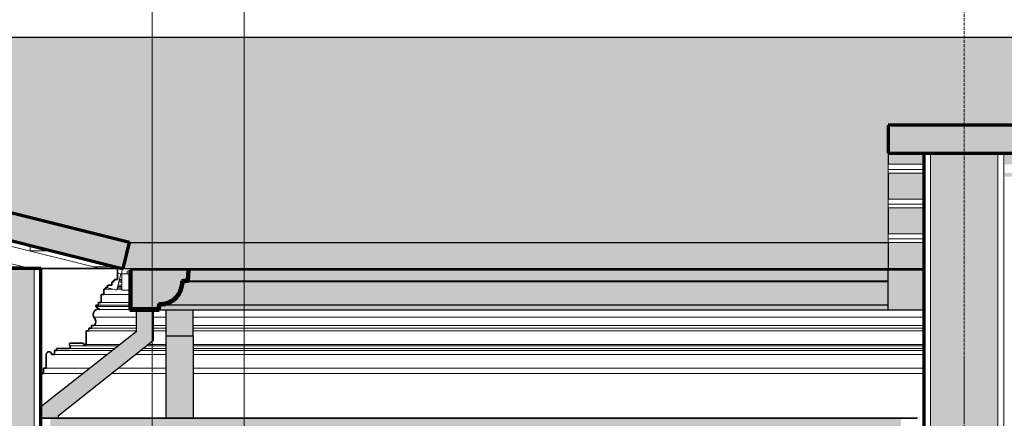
# Model space of a CAD drawing. Header units: millimetres. Extents: x -6278 to 66626, y -2027 to 8822.
# Tile 9 of 41: x 6692 to 10350, y 4772 to 6254. Entities that reach past the tile are written whole.
import ezdxf

# ---------------------------------------------------------------- set-up
doc = ezdxf.new("R2010")
doc.units = ezdxf.units.MM
doc.linetypes.add('_Traço - ponto', pattern=[16, 12, -2, 0, -2])
for name, color, linetype, lineweight in [('A-GENM', 13, 'Continuous', 18), ('A-GLAZ-CWMG', 51, 'Continuous', 18), ('A-ROOF', 132, 'Continuous', 25), ('A-ROOF-MCUT', 132, 'Continuous', 25), ('A-ROOF-OTLN', 132, 'Continuous', 18), ('A-ROOF-PATT', 132, 'Continuous', 25), ('A-WALL', 113, 'Continuous', 18), ('A-WALL-PATT', 111, 'Continuous', 70), ('G-ANNO-TEXT', 231, 'Continuous', 9), ('S-GRID', 1, 'Continuous', 9)]:
    doc.layers.add(name, color=color, linetype=linetype, lineweight=lineweight)

# ---------------------------------------------------------------- blocks, each defined once
blk = doc.blocks.new('Rectangular Mullion - 2x5 cm-4253632-CORTE C - MANTER _ CONSTRUIR')
at = {"layer": 'A-GLAZ-CWMG'}
for p, q in [((6731.1, 5394.7), (6731.1, 5414.2)), ((6809.3, 5394.7), (6731.1, 5394.7))]:
    blk.add_line(p, q, dxfattribs=at)
blk = doc.blocks.new('Rectangular Mullion - 2x5 cm-4253636-CORTE C - MANTER _ CONSTRUIR')
at = {"layer": 'A-GLAZ-CWMG'}
for p, q in [((9918.6, 5438.6), (9918.6, 5457.9)), ((9918.6, 5457.9), (10051.1, 5457.9)), ((10411.1, 5457.9), (10634.6, 5457.9)), ((10674.6, 5457.9), (11138.1, 5457.9)), ((11178.1, 5457.9), (11641.5, 5457.9)), ((11681.5, 5457.9), (12145, 5457.9)), ((12185, 5457.9), (12648.5, 5457.9)), ((12688.5, 5457.9), (12746.7, 5457.9)), ((12816.7, 5457.9), (13052.5, 5457.9)), ((13052.5, 5457.9), (13052.5, 5438.6)), ((9918.6, 5425.5), (9918.6, 5438.6)), ((10051.1, 5438.6), (9918.6, 5438.6)), ((9918.6, 5425.5), (10051.1, 5425.5)), ((10634.6, 5438.6), (10411.1, 5438.6)), ((10411.1, 5425.5), (10634.6, 5425.5)), ((11138.1, 5438.6), (10674.6, 5438.6)), ((10674.6, 5425.5), (11138.1, 5425.5)), ((11641.5, 5438.6), (11178.1, 5438.6)), ((11178.1, 5425.5), (11641.5, 5425.5)), ((12145, 5438.6), (11681.5, 5438.6)), ((11681.5, 5425.5), (12145, 5425.5)), ((12648.5, 5438.6), (12185, 5438.6)), ((12185, 5425.5), (12648.5, 5425.5)), ((12746.7, 5438.6), (12688.5, 5438.6)), ((12688.5, 5425.5), (12746.7, 5425.5)), ((13052.5, 5438.6), (12816.7, 5438.6)), ((12816.7, 5425.5), (13052.5, 5425.5)), ((13052.5, 5438.6), (13052.5, 5425.5))]:
    blk.add_line(p, q, dxfattribs=at)
blk = doc.blocks.new('Rectangular Mullion - 2x5 cm-3922817-CORTE C - MANTER _ CONSTRUIR')
at = {"layer": 'A-GLAZ-CWMG'}
for p, q in [((9918.6, 5567.7), (9918.6, 5587)), ((9918.6, 5587), (10051.1, 5587)), ((9918.6, 5554.6), (9918.6, 5567.7)), ((10051.1, 5567.7), (9918.6, 5567.7)), ((9918.6, 5554.6), (10051.1, 5554.6))]:
    blk.add_line(p, q, dxfattribs=at)
blk = doc.blocks.new('Rectangular Mullion - 2x5 cm-4253694-CORTE C - MANTER _ CONSTRUIR')
at = {"layer": 'A-GLAZ-CWMG'}
for p, q in [((9918.6, 5696.8), (9918.6, 5716.1)), ((9918.6, 5716.1), (10051.1, 5716.1)), ((9918.6, 5683.7), (9918.6, 5696.8)), ((10051.1, 5696.8), (9918.6, 5696.8)), ((9918.6, 5683.7), (10051.1, 5683.7))]:
    blk.add_line(p, q, dxfattribs=at)
blk = doc.blocks.new('Rectangular Mullion - 4x6_3-3925275-CORTE C - MANTER _ CONSTRUIR')
at = {"layer": 'A-GLAZ-CWMG'}
for p, q in [((5889.2, 5539.2), (5892.9, 5553.9)), ((5987.9, 5514.5), (5889.2, 5539.2)), ((6089.9, 5553.9), (6131.3, 5543.6)), ((6179.8, 5531.5), (6599.7, 5426.5)), ((6731.1, 5328.7), (6058.2, 5496.9)), ((6648.2, 5414.4), (6990.8, 5328.7)), ((7068.1, 5309.4), (7052.8, 5248.3)), ((7054.9, 5312.7), (7068.1, 5309.4)), ((7052.8, 5248.3), (7014.9, 5257.7))]:
    blk.add_line(p, q, dxfattribs=at)
blk = doc.blocks.new('Rectangular Mullion - 4x6_3-V5-CORTE C - MANTER _ CONSTRUIR')
at = {"layer": 'A-GLAZ-CWMG'}
for p, q in [((7071, 5319.7), (7071, 5309.2)), ((7071, 5309.2), (7071, 5247.7)), ((7091, 5309.2), (7071, 5309.2)), ((7091, 5309.2), (7091, 5319.7)), ((7101.5, 5309.2), (7091, 5309.2)), ((7071, 5247.7), (7101.5, 5247.7))]:
    blk.add_line(p, q, dxfattribs=at)
blk = doc.blocks.new('Rectangular Mullion - 6x12 cm-4090282-CORTE C - MANTER _ CONSTRUIR')
at = {"layer": 'A-GLAZ-CWMG'}
for p, q in [((6705.3, 5335.1), (6651.3, 5335.1)), ((7047.5, 5335.1), (6965.1, 5335.1))]:
    blk.add_line(p, q, dxfattribs=at)
blk = doc.blocks.new('Rectangular Mullion - 6x12 cm metal-3947380-CORTE C - MANTER _ CONSTRUIR')
at = {"layer": 'A-GLAZ-CWMG', "lineweight": 25}
for points in [[(8385.8, 4770.7), (8385.8, 4773.1), (6771.1, 4773.1), (6771.1, 4770.7), (8169.1, 4770.7)], [(8375.8, 4730.8), (8375.8, 4735.8), (8385.8, 4735.8), (8385.8, 4770.7), (6805.8, 4770.7), (6805.8, 4730.8), (8169.1, 4730.8)]]:
    blk.add_hatch(color=9, dxfattribs=at).paths.add_polyline_path(points, flags=0)
at = {"layer": 'A-GLAZ-CWMG', "color": 5, "lineweight": 25}
for p, q in [((8385.8, 4773.1), (6771.1, 4773.1)), ((8385.8, 4770.7), (6771.1, 4770.7))]:
    blk.add_line(p, q, dxfattribs=at)
blk = doc.blocks.new('Rectangular Mullion - 6x12 cm metal-3947385-CORTE C - MANTER _ CONSTRUIR')
at = {"layer": 'A-GLAZ-CWMG', "lineweight": 25}
for points in [[(9333.2, 4770.7), (10025.8, 4770.7), (10025.8, 4773.1), (8385.8, 4773.1), (8385.8, 4770.7), (8751.1, 4770.7)], [(9965.8, 4730.8), (9965.8, 4770.7), (8385.8, 4770.7), (8385.8, 4735.8), (8395.8, 4735.8), (8395.8, 4730.8), (9915.3, 4730.8)]]:
    blk.add_hatch(color=9, dxfattribs=at).paths.add_polyline_path(points, flags=0)
at = {"layer": 'A-GLAZ-CWMG', "color": 5, "lineweight": 25}
for p, q in [((10025.8, 4773.1), (8385.8, 4773.1)), ((10025.8, 4770.7), (8385.8, 4770.7)), ((10025.8, 4773.1), (10025.8, 4770.7))]:
    blk.add_line(p, q, dxfattribs=at)
blk = doc.blocks.new('Generic Models 1 - Generic Models 24-4258923-CORTE C - MANTER _ CONSTRUIR')
at = {"layer": 'A-GENM', "lineweight": 25}
h = blk.add_hatch(color=9, dxfattribs=at)
h.paths.add_polyline_path([(6836.1, 870), (6836.1, 880), (6771.1, 880), (6771.1, 870), (6777.1, 870)], flags=0)
h.paths.add_polyline_path([(6776.1, 1030), (6776.1, 1250), (6771.1, 1250), (6771.6, 1030)], flags=0)
h.paths.add_polyline_path([(6776.1, 1280), (6776.1, 1450), (6771.1, 1450), (6771.1, 1280)], flags=0)
h.paths.add_polyline_path([(6776.1, 1480), (6776.1, 1650), (6771.1, 1650), (6771.1, 1480)], flags=0)
h.paths.add_polyline_path([(6776.1, 1680), (6776.1, 1880), (6771.1, 1880), (6771.1, 1680)], flags=0)
h.paths.add_polyline_path([(6771.1, 1930), (6811.1, 1930), (6811.1, 4643.7), (6805.8, 4643.7), (6805.8, 4586.1), (6771.1, 4586.1), (6771.1, 2127.1)], flags=0)
h.paths.add_polyline_path([(6771.1, 4773.1), (6836.1, 4773.1), (6836.1, 4783), (7189.6, 5061.9), (7189.6, 5173.7), (7124.6, 5173.7), (7124.6, 5093.4), (6771.1, 4814.5)], flags=0)
for points in [[(7295.9, 5078.4), (7336.2, 5078.4), (7336.2, 5173.7), (7236.2, 5173.7), (7236.2, 5078.4)], [(7336.2, 4773.8), (7336.2, 5078.4), (7236.2, 5078.4), (7236.2, 4773.8)]]:
    blk.add_hatch(color=9, dxfattribs=at).paths.add_polyline_path(points, flags=0)
h = blk.add_hatch(color=9, dxfattribs=at)
h.paths.add_polyline_path([(7336.2, 870), (7336.2, 880), (7236.2, 880), (7236.2, 870)], flags=0)
h.paths.add_polyline_path([(7336.2, 1030), (7336.2, 1250), (7236.2, 1250), (7236.2, 1030)], flags=0)
h.paths.add_polyline_path([(7295.9, 1280), (7336.2, 1280), (7336.2, 1450), (7236.2, 1450), (7236.2, 1280)], flags=0)
h.paths.add_polyline_path([(7295.9, 1480), (7336.2, 1480), (7336.2, 1650), (7236.2, 1650), (7236.2, 1480)], flags=0)
h.paths.add_polyline_path([(7336.2, 1680), (7336.2, 1880), (7236.2, 1880), (7236.2, 1680)], flags=0)
h.paths.add_polyline_path([(7236.2, 1930), (7336.2, 1930), (7336.2, 4643.7), (7236.2, 4643.7), (7236.2, 2127.1)], flags=0)
h.paths.add_polyline_path([(7236.2, 4773.1), (7336.2, 4773.1), (7336.2, 4773.8), (7236.2, 4773.8)], flags=0)
at = {"layer": 'A-GENM', "color": 5, "lineweight": 25}
for p, q in [((7124.6, 5173.7), (7124.6, 5093.4)), ((7189.6, 5061.9), (7189.6, 5173.7)), ((7236.2, 5078.4), (7236.2, 5173.7)), ((7336.2, 5078.4), (7336.2, 5173.7)), ((7124.6, 5093.4), (6771.1, 4814.5)), ((6836.1, 4783), (7189.6, 5061.9)), ((7236.2, 5078.4), (7336.2, 5078.4)), ((7236.2, 4773.8), (7236.2, 5078.4)), ((7336.2, 5078.4), (7336.2, 4773.8)), ((6836.1, 4773.1), (6836.1, 4783)), ((7236.2, 4773.8), (7336.2, 4773.8)), ((7236.2, 4773.1), (7236.2, 4773.8)), ((7336.2, 4773.8), (7336.2, 4773.1))]:
    blk.add_line(p, q, dxfattribs=at)
blk = doc.blocks.new('ORNAMENTO SUPERIOR - ORNAMENTO SUPERIOR-4323885-CORTE C - MANTER _ CONSTRUIR')
at = {"layer": 'A-GENM', "lineweight": 35}
for p, q in [((7054.9, 5328.7), (6770.8, 5328.7)), ((6770.8, 5328.7), (6770.8, 4938.7)), ((7054.9, 5287.4), (7054.9, 5328.7)), ((7019.9, 5262.4), (7019.9, 5267.4)), ((7019.9, 5267.4), (7034.9, 5267.4)), ((7034.9, 5267.4), (7034.9, 5277.4)), ((7034.9, 5277.4), (7039.9, 5277.4)), ((7039.9, 5277.4), (7039.9, 5282.4)), ((7039.9, 5282.4), (7044.9, 5282.4)), ((7044.9, 5287.4), (7054.9, 5287.4)), ((7044.9, 5282.4), (7044.9, 5287.4)), ((6994.9, 5202.4), (6994.9, 5232.4)), ((6994.9, 5232.4), (7004.9, 5232.4)), ((7004.9, 5232.4), (7004.9, 5252.4)), ((7004.9, 5252.4), (7009.9, 5252.4)), ((7009.9, 5252.4), (7009.9, 5257.4)), ((7009.9, 5257.4), (7014.9, 5257.4)), ((7014.9, 5257.4), (7014.9, 5262.4)), ((7014.9, 5262.4), (7019.9, 5262.4)), ((6984.9, 5192.4), (6984.9, 5202.4)), ((6984.9, 5202.4), (6994.9, 5202.4)), ((6974.9, 5187.4), (6974.9, 5192.4)), ((6974.9, 5192.4), (6984.9, 5192.4)), ((6988.6, 5176.7), (6974.9, 5187.4)), ((6938.8, 5046.7), (6938.8, 5096.7)), ((6938.8, 5096.7), (6948.8, 5096.7)), ((6948.8, 5096.7), (6948.8, 5106.7)), ((6948.8, 5106.7), (6958.8, 5106.7)), ((6958.8, 5106.7), (6958.8, 5116.7)), ((6958.8, 5116.7), (6968.8, 5116.7)), ((6878.8, 5051.7), (6928.8, 5051.7)), ((6928.8, 5051.7), (6928.8, 5046.7)), ((6820.8, 5008.7), (6820.8, 5023.7)), ((6820.8, 5023.7), (6828.8, 5023.7)), ((6828.8, 5023.7), (6828.8, 5031.7)), ((6828.8, 5031.7), (6874.7, 5031.7)), ((6928.8, 5046.7), (6938.8, 5046.7)), ((6790.8, 4958.7), (6790.8, 5009.1)), ((6810.8, 5008.7), (6820.8, 5008.7)), ((6770.8, 4938.7), (6780.8, 4938.7)), ((6780.8, 4938.7), (6780.8, 4958.7)), ((6780.8, 4958.7), (6790.8, 4958.7))]:
    blk.add_line(p, q, dxfattribs=at)
at = {"layer": 'A-GENM'}
for p, q in [((7054.9, 5328.7), (10051.1, 5328.7)), ((7071, 5267.4), (7057.6, 5267.4)), ((7071, 5277.4), (7060.1, 5277.4)), ((7071, 5282.4), (7061.4, 5282.4)), ((7071, 5287.4), (7062.6, 5287.4)), ((7101.5, 5232.4), (7004.9, 5232.4)), ((7036.3, 5252.4), (7009.9, 5252.4)), ((7016.3, 5257.4), (7014.9, 5257.4)), ((7071, 5252.4), (7053.9, 5252.4)), ((7071, 5257.4), (7055.1, 5257.4)), ((7071, 5262.4), (7056.4, 5262.4)), ((7101.5, 5202.4), (6994.9, 5202.4)), ((6974.9, 5187.4), (7101.5, 5187.4)), ((7101.5, 5192.4), (6984.9, 5192.4)), ((6988.6, 5176.7), (7101.5, 5176.7)), ((6968.2, 5147.5), (7124.6, 5147.5)), ((7189.6, 5147.5), (7236.2, 5147.5)), ((7336.2, 5147.5), (10051.1, 5147.5)), ((7124.6, 5096.7), (6948.8, 5096.7)), ((7124.6, 5106.7), (6958.8, 5106.7)), ((7124.6, 5116.7), (6968.8, 5116.7)), ((7236.2, 5116.7), (7189.6, 5116.7)), ((7236.2, 5106.7), (7189.6, 5106.7)), ((7236.2, 5096.7), (7189.6, 5096.7)), ((10051.1, 5116.7), (7336.2, 5116.7)), ((10051.1, 5106.7), (7336.2, 5106.7)), ((10051.1, 5096.7), (7336.2, 5096.7)), ((7036.2, 5023.7), (6828.8, 5023.7)), ((6874.7, 5031.7), (7046.3, 5031.7)), ((6878.8, 5041.7), (7059, 5041.7)), ((7065.4, 5046.7), (6938.8, 5046.7)), ((7236.2, 5023.7), (7141.2, 5023.7)), ((7151.3, 5031.7), (7236.2, 5031.7)), ((7164, 5041.7), (7236.2, 5041.7)), ((7236.2, 5046.7), (7170.3, 5046.7)), ((10051.1, 5046.7), (7336.2, 5046.7)), ((7336.2, 5041.7), (10051.1, 5041.7)), ((7336.2, 5031.7), (10051.1, 5031.7)), ((10051.1, 5023.7), (7336.2, 5023.7)), ((7017.2, 5008.7), (6820.8, 5008.7)), ((7236.2, 5008.7), (7122.1, 5008.7)), ((10051.1, 5008.7), (7336.2, 5008.7)), ((6928.5, 4938.7), (6780.8, 4938.7)), ((6953.8, 4958.7), (6790.8, 4958.7)), ((7236.2, 4938.7), (7033.4, 4938.7)), ((7236.2, 4958.7), (7058.8, 4958.7)), ((10051.1, 4958.7), (7336.2, 4958.7)), ((10051.1, 4938.7), (7336.2, 4938.7))]:
    blk.add_line(p, q, dxfattribs=at)
at = {"layer": 'A-GENM', "lineweight": 35}
for centre, radius, start, end in [((6983.8, 5158.3), 19, 75.4597, 214.5403), ((6951.9, 5131.7), 22.6, 318.2336, 44.1403), ((6884.3, 5046.7), 7.42, 137.6422, 222.3578), ((6800.8, 5009.1), 10, 357.1773, 180), ((6874.7, 5037.5), 5.84, 270, 45.4596)]:
    blk.add_arc(centre, radius, start, end, dxfattribs=at)
at = {"layer": 'A-GENM'}
blk.add_open_spline([(6968.2, 5147.5), (6969.5, 5146.1), (6971.8, 5143.1), (6974, 5137.8), (6974.8, 5132.2), (6974.2, 5126.5), (6972.2, 5121.2), (6970.1, 5118.1), (6968.8, 5116.7)], degree=3, dxfattribs=at)
blk.add_open_spline([(6878.8, 5041.7), (6879.1, 5041.3), (6879.7, 5040.6), (6880.3, 5039.3), (6880.6, 5038), (6880.5, 5036.6), (6880.2, 5035.5), (6879.8, 5034.7), (6879.5, 5034.1), (6879, 5033.5), (6878.5, 5033.1), (6878, 5032.6), (6877.4, 5032.3), (6876.7, 5032), (6875.9, 5031.7), (6875.2, 5031.7), (6874.7, 5031.7)], degree=3, knots=[0, 0, 0, 0, 0.1, 0.2, 0.3, 0.4, 0.5, 0.55, 0.6, 0.65, 0.7, 0.75, 0.8, 0.85, 0.9, 1, 1, 1, 1], dxfattribs=at)

msp = doc.modelspace()

# ---------------------------------------------------------------- hatches: boundary and pattern name
at = {"layer": 'A-ROOF'}
for points in [[(7076.015, 5328.765), (7079.198, 5328.765), (7100.089, 5425.061), (7077.645, 5335.284)], [(8605.623, 5328.765), (9918.615, 5328.765), (9918.615, 5425.061), (7100.089, 5425.061), (7079.198, 5328.765), (8460.101, 5328.765)]]:
    msp.add_hatch(color=9, dxfattribs=at).paths.add_polyline_path(points, flags=0)
at = {"layer": 'A-ROOF-OTLN'}
h = msp.add_hatch(color=9, dxfattribs=at)
h.paths.add_polyline_path([(7106.523, 5178.653), (7205.826, 5178.653), (7209.318, 5198.457), (7235.988, 5201.552), (7260.162, 5213.238), (7279.154, 5232.218), (7290.897, 5256.736), (7293.969, 5283.052), (7313.982, 5286.581), (7317.122, 5322.464), (7106.523, 5322.593), (7106.523, 5194.825)], flags=0)
h.paths.add_polyline_path([(7213.494, 5193.349), (7235.988, 5196.409), (7235.635, 5196.854), (7222.816, 5194.825)], flags=0)
h.paths.add_polyline_path([(7245.246, 5200.242), (7256.269, 5204.806), (7260.162, 5207.838), (7254.207, 5204.806)], flags=0)
h.paths.add_polyline_path([(7267.586, 5213.486), (7273.989, 5218.396), (7278.904, 5224.796), (7272.5, 5218.396)], flags=0)
h.paths.add_polyline_path([(7284.463, 5232.035), (7287.591, 5236.108), (7292.161, 5247.127), (7284.556, 5232.218)], flags=0)
h.paths.add_polyline_path([(7295.187, 5254.423), (7296.147, 5256.736), (7295.927, 5259.08), (7295.499, 5256.384)], flags=0)
for points in [[(9918.615, 5282.324), (9918.615, 5322.028), (7322.103, 5322.028), (7318.629, 5282.324), (9915.318, 5282.324)], [(10051.115, 5173.653), (10051.115, 5322.593), (9918.615, 5322.593), (9918.615, 5173.653), (9988.079, 5173.653)], [(8387.34, 5193.349), (9918.615, 5193.349), (9918.615, 5278.876), (7299.074, 5278.876), (7295.927, 5256.208), (7287.591, 5236.108), (7284.463, 5232.035), (7282.711, 5228.6), (7278.904, 5224.796), (7273.989, 5218.396), (7267.339, 5213.238), (7263.779, 5209.681), (7260.162, 5207.791), (7256.269, 5204.806), (7235.635, 5196.263), (7213.494, 5193.349), (8314.579, 5193.349)], [(9918.615, 5278.876), (9918.615, 5282.324), (7318.629, 5282.324), (7299.074, 5278.876), (9915.318, 5278.876)], [(9918.615, 5173.653), (9918.615, 5193.349), (7213.494, 5193.349), (7210.021, 5173.653), (9915.318, 5173.653)]]:
    msp.add_hatch(color=9, dxfattribs=at).paths.add_polyline_path(points, flags=0)
at = {"layer": 'A-ROOF-PATT'}
msp.add_hatch(color=9, dxfattribs=at).paths.add_polyline_path([(8751.145, 5425.061), (9918.615, 5425.461), (9918.615, 5861.419), (14550.035, 5861.419), (16110.538, 6189.125), (4043.835, 6189.125), (7100.089, 5425.061), (8169.058, 5425.061)], flags=0)
at = {"layer": 'A-ROOF-PATT', "lineweight": 18}
h = msp.add_hatch(color=171, dxfattribs=at)
h.paths.add_polyline_path([(-2756.905, 5328.765), (-1922.975, 5553.926), (6172.32, 5553.926), (7072.964, 5328.765), (7076.015, 5328.765), (7100.089, 5425.061), (6169.246, 5657.772), (-1921.993, 5657.772), (-2783.885, 5425.061), (-2757.885, 5328.765)], flags=0)
h.paths.add_polyline_path([(10497.405, 5757.799), (14543.183, 5757.799), (15960.162, 6055.365), (17253.295, 5757.944), (21981.115, 5757.944), (21981.115, 5861.564), (17248.907, 5861.564), (15961.139, 6157.751), (14550.035, 5861.419), (9918.615, 5861.419), (9918.615, 5757.799)], flags=0)
at = {"layer": 'A-ROOF-PATT'}
h = msp.add_hatch(color=9, dxfattribs=at)
h.paths.add_polyline_path([(10051.115, 5328.765), (10051.115, 5425.461), (9918.615, 5425.461), (9918.615, 5328.765)], flags=0)
h.paths.add_polyline_path([(11516.057, 5342.714), (11641.55, 5342.714), (11641.55, 5425.461), (11178.071, 5425.461), (11178.071, 5342.714), (11370.535, 5342.714)], flags=0)
h.paths.add_polyline_path([(10411.115, 5342.714), (10634.593, 5342.714), (10634.593, 5425.461), (10411.115, 5425.461), (10411.115, 5368.469)], flags=0)
h.paths.add_polyline_path([(11138.071, 5342.714), (11138.071, 5425.461), (10674.593, 5425.461), (10674.593, 5342.714), (11079.492, 5342.714)], flags=0)
h.paths.add_polyline_path([(11681.55, 5342.714), (12145.028, 5342.714), (12145.028, 5425.461), (11681.55, 5425.461), (11681.55, 5368.469)], flags=0)
h.paths.add_polyline_path([(12185.028, 5342.714), (12566.589, 5342.714), (12648.506, 5359.917), (12648.506, 5425.461), (12185.028, 5425.461), (12185.028, 5368.469)], flags=0)
h.paths.add_polyline_path([(12688.506, 5368.317), (12746.683, 5380.534), (12746.683, 5425.461), (12688.506, 5425.461), (12688.506, 5368.469)], flags=0)
h.paths.add_polyline_path([(12816.683, 5395.234), (12960.622, 5425.461), (12816.683, 5425.461)], flags=0)
h.paths.add_polyline_path([(13052.533, 5444.763), (13151.985, 5465.647), (13151.985, 5525.599), (12816.683, 5525.599), (12816.683, 5457.863), (13052.533, 5457.863)], flags=0)
h.paths.add_polyline_path([(12746.683, 5457.863), (12746.683, 5525.599), (12688.506, 5525.599), (12688.506, 5457.863)], flags=0)
h.paths.add_polyline_path([(12648.506, 5457.863), (12648.506, 5525.599), (12185.028, 5525.599), (12185.028, 5457.863), (12243.666, 5457.863)], flags=0)
h.paths.add_polyline_path([(11079.492, 5457.863), (11138.071, 5457.863), (11138.071, 5525.599), (10674.593, 5525.599), (10674.593, 5457.863)], flags=0)
h.paths.add_polyline_path([(11178.071, 5457.863), (11641.55, 5457.863), (11641.55, 5525.599), (11178.071, 5525.599)], flags=0)
h.paths.add_polyline_path([(10411.115, 5457.863), (10634.593, 5457.863), (10634.593, 5525.599), (10411.115, 5525.599)], flags=0)
h.paths.add_polyline_path([(11681.55, 5457.863), (12145.028, 5457.863), (12145.028, 5525.599), (11681.55, 5525.599)], flags=0)
h.paths.add_polyline_path([(9918.615, 5457.863), (10051.115, 5457.863), (10051.115, 5554.559), (9918.615, 5554.559)], flags=0)
h.paths.add_polyline_path([(13191.985, 5474.047), (13437.47, 5525.599), (13191.985, 5525.599), (13191.985, 5483.118)], flags=0)
h.paths.add_polyline_path([(9918.615, 5586.961), (10051.115, 5586.961), (10051.115, 5683.658), (9918.615, 5683.658)], flags=0)
h.paths.add_polyline_path([(13695.463, 5657.128), (14063.796, 5657.128), (14158.941, 5677.108), (14158.941, 5683.658), (13695.463, 5683.658), (13695.463, 5661.534)], flags=0)
h.paths.add_polyline_path([(13655.463, 5657.128), (13655.463, 5683.658), (13191.985, 5683.658), (13191.985, 5657.128), (13407.839, 5657.128)], flags=0)
h.paths.add_polyline_path([(12688.506, 5657.128), (13151.985, 5657.128), (13151.985, 5683.658), (12688.506, 5683.658), (12688.506, 5671.814)], flags=0)
h.paths.add_polyline_path([(12644.007, 5657.128), (12648.506, 5657.128), (12648.506, 5683.658), (12185.028, 5683.658), (12185.028, 5657.128), (12243.666, 5657.128)], flags=0)
h.paths.add_polyline_path([(11138.071, 5657.128), (11138.071, 5683.658), (10674.593, 5683.658), (10674.593, 5657.128), (11133.572, 5657.128)], flags=0)
h.paths.add_polyline_path([(11178.071, 5657.128), (11641.55, 5657.128), (11641.55, 5683.658), (11178.071, 5683.658), (11178.071, 5671.814)], flags=0)
h.paths.add_polyline_path([(10411.115, 5657.128), (10634.593, 5657.128), (10634.593, 5683.658), (10351.115, 5683.658), (10351.115, 5669.722), (10411.115, 5669.722)], flags=0)
h.paths.add_polyline_path([(12145.028, 5657.128), (12145.028, 5683.658), (11681.55, 5683.658), (11681.55, 5657.128), (12140.528, 5657.128)], flags=0)
h.paths.add_polyline_path([(14282.04, 5702.959), (14543.183, 5757.799), (10351.115, 5757.799), (10351.115, 5716.059), (10634.593, 5716.059), (10634.593, 5737.095), (10674.593, 5737.095), (10674.593, 5716.059), (11138.071, 5716.059), (11138.071, 5737.095), (11178.071, 5737.095), (11178.071, 5716.059), (11641.55, 5716.059), (11641.55, 5737.095), (11681.55, 5737.095), (11681.55, 5716.059), (12145.028, 5716.059), (12145.028, 5737.095), (12185.028, 5737.095), (12185.028, 5716.059), (12648.506, 5716.059), (12648.506, 5737.095), (12688.506, 5737.095), (12688.506, 5716.059), (13151.985, 5716.059), (13151.985, 5737.095), (13191.985, 5737.095), (13191.985, 5716.059), (13655.463, 5716.059), (13655.463, 5737.095), (13695.463, 5737.095), (13695.463, 5716.059), (14158.941, 5716.059), (14158.941, 5737.095), (14198.941, 5737.095), (14198.941, 5716.059), (14282.04, 5716.059)], flags=0)
h.paths.add_polyline_path([(10051.115, 5716.059), (10051.115, 5757.799), (9918.615, 5757.799), (9918.615, 5716.059)], flags=0)
at = {"layer": 'A-ROOF-PATT', "lineweight": 18}
msp.add_hatch(color=171, dxfattribs=at).paths.add_polyline_path([(7150.406, 5173.653), (7210.021, 5173.653), (7213.494, 5193.349), (7239.929, 5197.534), (7263.779, 5209.681), (7282.711, 5228.6), (7294.914, 5252.706), (7299.074, 5278.876), (7318.629, 5282.324), (7322.103, 5322.028), (7317.122, 5322.464), (7313.982, 5286.581), (7293.969, 5283.052), (7290.856, 5256.384), (7279.154, 5232.218), (7260.162, 5213.238), (7235.988, 5201.552), (7209.318, 5198.457), (7205.826, 5178.653), (7106.523, 5178.653), (7106.523, 5322.593), (7101.523, 5322.593), (7101.523, 5173.653)], flags=0)
at = {"layer": 'A-WALL-PATT'}
msp.add_hatch(color=256, dxfattribs=at).paths.add_polyline_path([(10326.115, 0), (10326.115, 5757.799), (10076.115, 5757.799), (10076.115, 0)], flags=0)
h = msp.add_hatch(color=256, dxfattribs=at)
h.paths.add_polyline_path([(6746.115, 0), (6746.115, 1030), (6446.115, 1030), (6446.115, 0)], flags=0)
h.paths.add_polyline_path([(6746.115, 3630), (6746.115, 5328.7), (6446.115, 5328.7), (6446.115, 3630)], flags=0)

# ---------------------------------------------------------------- linework, layer by layer
at = {"layer": 'A-ROOF', "color": 5}
for p, q in [((4043.835, 6189.125), (16110.538, 6189.125)), ((9918.615, 5757.799), (9918.615, 5716.059)), ((9918.615, 5683.658), (9918.615, 5586.961)), ((9918.615, 5554.559), (9918.615, 5457.863)), ((7079.198, 5328.765), (7100.089, 5425.061)), ((7100.089, 5425.061), (9918.615, 5425.061)), ((9918.615, 5425.461), (9918.615, 5328.765)), ((7076.015, 5328.765), (10051.115, 5328.765))]:
    msp.add_line(p, q, dxfattribs=at)
at = {"layer": 'A-ROOF', "color": 7, "lineweight": 70}
for p, q in [((14550.035, 5861.419), (9918.615, 5861.419)), ((9918.615, 5861.419), (9918.615, 5757.799)), ((9918.615, 5757.799), (14543.183, 5757.799)), ((7100.089, 5425.061), (6169.246, 5657.772)), ((6172.32, 5553.926), (7072.964, 5328.765)), ((7076.015, 5328.765), (7100.089, 5425.061)), ((7072.964, 5328.765), (7076.015, 5328.765))]:
    msp.add_line(p, q, dxfattribs=at)
at = {"layer": 'A-ROOF-MCUT', "color": 7, "lineweight": 70}
for p, q in [((7106.523, 5322.593), (7101.523, 5322.593)), ((7101.523, 5322.593), (7101.523, 5173.653)), ((7106.523, 5178.653), (7106.523, 5322.593)), ((7317.122, 5322.464), (7313.982, 5286.581)), ((7322.103, 5322.028), (7317.122, 5322.464)), ((7318.629, 5282.324), (7322.103, 5322.028)), ((7313.982, 5286.581), (7293.969, 5283.052)), ((7299.074, 5278.876), (7318.629, 5282.324)), ((7209.318, 5198.457), (7205.826, 5178.653)), ((7101.523, 5173.653), (7210.021, 5173.653)), ((7205.826, 5178.653), (7106.523, 5178.653)), ((7210.021, 5173.653), (7213.494, 5193.349))]:
    msp.add_line(p, q, dxfattribs=at)
for radius, start, end in [(80.58, 267.02908, 2.932944), (85.58, 270, 359.963964)]:
    msp.add_arc((7213.494, 5278.929), radius, start, end, dxfattribs=at)
at = {"layer": 'A-ROOF-OTLN', "color": 5, "lineweight": 25}
for p, q in [((10051.115, 5322.593), (7106.523, 5322.593)), ((9918.615, 5322.464), (7317.122, 5322.464)), ((9918.615, 5322.028), (7322.103, 5322.028)), ((9918.615, 5173.653), (9918.615, 5322.593)), ((9918.615, 5278.876), (7299.074, 5278.876)), ((9918.615, 5282.324), (7318.629, 5282.324)), ((10051.115, 5173.653), (7210.021, 5173.653)), ((7213.494, 5193.349), (9918.615, 5193.349))]:
    msp.add_line(p, q, dxfattribs=at)
for points, knots in [([(7295.46, 5254.321), (7295.701, 5255.122), (7297.971, 5263.109), (7299.07, 5271.41), (7299.074, 5278.876)], [0.814644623, 0.814644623, 0.814644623, 0.814644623, 0.833333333, 1, 1, 1, 1]), ([(7284.881, 5231.729), (7285.828, 5233.161), (7288.712, 5237.794), (7291.157, 5242.937), (7292.749, 5246.612), (7292.85, 5246.847)], [0.628335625, 0.628335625, 0.628335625, 0.628335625, 0.666666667, 0.75, 0.755697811, 0.755697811, 0.755697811, 0.755697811]), ([(7213.494, 5193.349), (7217.227, 5193.349), (7224.692, 5193.838), (7232.852, 5195.461), (7237.249, 5196.708), (7238.051, 5196.948)], [0, 0, 0, 0, 0.083333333, 0.166666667, 0.185355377, 0.185355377, 0.185355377, 0.185355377]), ([(7239.637, 5202.708), (7239.038, 5202.502), (7236.92, 5201.8), (7234.772, 5201.21), (7233.225, 5200.818)], [0.771625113, 0.771625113, 0.771625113, 0.771625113, 0.7857142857, 0.8212235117, 0.8212235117, 0.8212235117, 0.8212235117]), ([(7245.523, 5199.569), (7245.76, 5199.664), (7247.723, 5200.467), (7251.358, 5202.113), (7256.167, 5204.682), (7259.217, 5206.567), (7260.65, 5207.513)], [0.244302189, 0.244302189, 0.244302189, 0.244302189, 0.25, 0.291666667, 0.333333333, 0.371664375, 0.371664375, 0.371664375, 0.371664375]), ([(7261.394, 5214.132), (7260.082, 5213.162), (7258.614, 5212.144), (7257.113, 5211.176), (7256.983, 5211.092)], [0.5887160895, 0.5887160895, 0.5887160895, 0.5887160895, 0.625, 0.6284405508, 0.6284405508, 0.6284405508, 0.6284405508]), ([(7268.004, 5212.955), (7268.645, 5213.484), (7270.699, 5215.232), (7274.032, 5218.353), (7277.156, 5221.684), (7278.904, 5223.738), (7279.433, 5224.378)], [0.439780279, 0.439780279, 0.439780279, 0.439780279, 0.458333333, 0.5, 0.541666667, 0.560219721, 0.560219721, 0.560219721, 0.560219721])]:
    msp.add_open_spline(points, degree=3, knots=knots, dxfattribs=at)
for points in [[(7281.302, 5235.395), (7280.337, 5233.893), (7279.322, 5232.422), (7278.26, 5230.986)], [(7291.607, 5259.146), (7291.06, 5256.984), (7290.422, 5254.845), (7289.697, 5252.736)]]:
    msp.add_open_spline(points, degree=3, dxfattribs=at)
at = {"layer": 'A-WALL', "lineweight": 70}
for p, q in [((10051.115, 5757.799), (10051.115, 870)), ((6771.115, 5328.7), (6421.115, 5328.7)), ((6771.115, 3630), (6771.115, 5328.7))]:
    msp.add_line(p, q, dxfattribs=at)
at = {"layer": 'A-WALL'}
for p, q in [((10053.615, 5757.799), (10053.615, 0)), ((10076.115, 5757.799), (10076.115, 0)), ((10326.115, 5757.799), (10326.115, 0)), ((10348.615, 5757.799), (10348.615, 0)), ((6746.115, 3630), (6746.115, 5328.7)), ((6768.615, 3630), (6768.615, 5328.7))]:
    msp.add_line(p, q, dxfattribs=at)
at = {"layer": 'G-ANNO-TEXT', "color": 250}
for p, q in [((7184.308, 1939.835), (7184.308, 8017.204)), ((7525.66, 4726.541), (7525.66, 7453.389))]:
    msp.add_line(p, q, dxfattribs=at)
at = {"layer": 'S-GRID', "linetype": '_Traço - ponto'}
msp.add_line((10201.115, -1931.064), (10201.115, 8028.481), dxfattribs=at)

# ---------------------------------------------------------------- block references
at = {"layer": 'A-GENM'}
msp.add_blockref('ORNAMENTO SUPERIOR - ORNAMENTO SUPERIOR-4323885-CORTE C - MANTER _ CONSTRUIR', (0, 0), dxfattribs=at)
at = {"layer": 'A-GENM', "color": 5, "lineweight": 25}
msp.add_blockref('Generic Models 1 - Generic Models 24-4258923-CORTE C - MANTER _ CONSTRUIR', (0, 0), dxfattribs=at)
at = {"layer": 'A-GLAZ-CWMG'}
for name in ['Rectangular Mullion - 2x5 cm-4253694-CORTE C - MANTER _ CONSTRUIR', 'Rectangular Mullion - 2x5 cm-3922817-CORTE C - MANTER _ CONSTRUIR', 'Rectangular Mullion - 4x6_3-3925275-CORTE C - MANTER _ CONSTRUIR', 'Rectangular Mullion - 6x12 cm-4090282-CORTE C - MANTER _ CONSTRUIR', 'Rectangular Mullion - 2x5 cm-4253636-CORTE C - MANTER _ CONSTRUIR', 'Rectangular Mullion - 2x5 cm-4253632-CORTE C - MANTER _ CONSTRUIR', 'Rectangular Mullion - 4x6_3-V5-CORTE C - MANTER _ CONSTRUIR']:
    msp.add_blockref(name, (0, 0), dxfattribs=at)
at = {"layer": 'A-GLAZ-CWMG', "color": 5, "lineweight": 25}
for name in ['Rectangular Mullion - 6x12 cm metal-3947380-CORTE C - MANTER _ CONSTRUIR', 'Rectangular Mullion - 6x12 cm metal-3947385-CORTE C - MANTER _ CONSTRUIR']:
    msp.add_blockref(name, (0, 0), dxfattribs=at)

doc.saveas('drawing.dxf')
